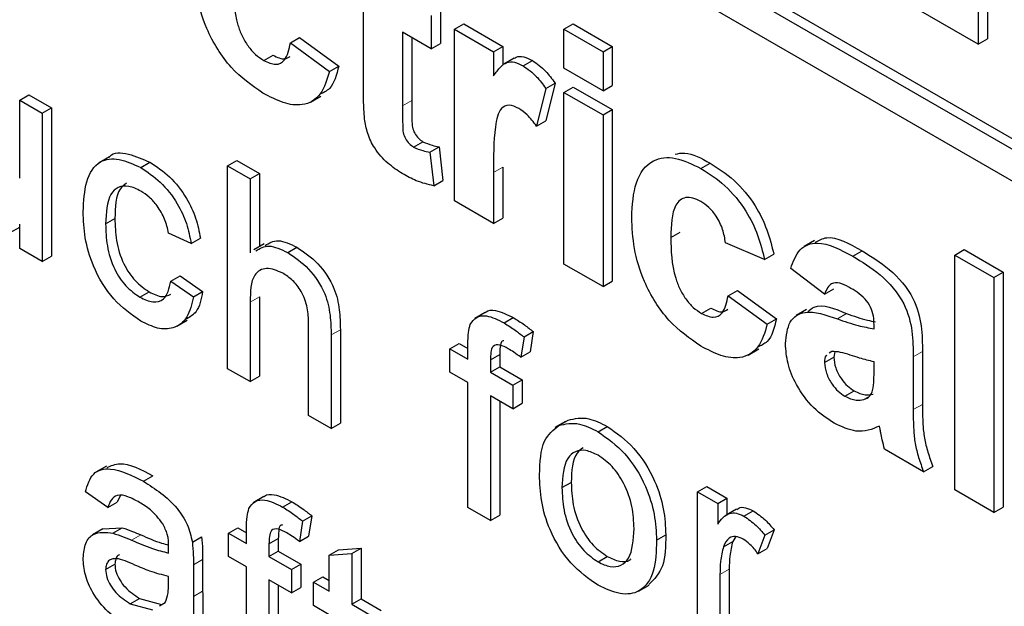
# Paper-space layout 'Blatt4' of a CAD drawing. Header units: millimetres. Extents: x 5 to 418, y 2 to 292.
# Tile 15 of 72: x 79.9 to 82.92, y 173.4 to 175.19. Entities that reach past the tile are written whole.
import ezdxf

# ---------------------------------------------------------------- set-up
doc = ezdxf.new("R2010")
doc.units = ezdxf.units.MM

psp = doc.layouts.new('Blatt4')

# ---------------------------------------------------------------- linework, layer by layer
at = {"color": 7, "linetype": 'Continuous', "lineweight": 25}
for p, q in [((75.6907, 179.0125), (86.3822, 172.8404)), ((75.6624, 178.9962), (86.3822, 172.8078)), ((86.3822, 172.7098), (75.6624, 178.8982)), ((82.8667, 176.2741), (82.8667, 175.1309)), ((82.8384, 176.2578), (82.8384, 175.1146)), ((80.9559, 174.9881), (80.9559, 175.2207)), ((81.1917, 175.2186), (81.1917, 175.1173)), ((82.8384, 175.1146), (82.6481, 175.2245)), ((81.1634, 175.2023), (81.1634, 175.1009)), ((81.2352, 175.1608), (81.2635, 175.1772)), ((81.2352, 174.6357), (81.2352, 175.1608)), ((81.2352, 175.1608), (81.3548, 175.0917)), ((81.2635, 175.1772), (81.3831, 175.1081)), ((81.5702, 175.1609), (81.5985, 175.1772)), ((81.5702, 175.0411), (81.5702, 175.1609)), ((81.5702, 175.1609), (81.6899, 175.0918)), ((81.5985, 175.1772), (81.7182, 175.1081)), ((80.7326, 175.1193), (80.7609, 175.1356)), ((80.7609, 175.1356), (80.8805, 175.0481)), ((81.1634, 175.1009), (81.0756, 175.1516)), ((81.0756, 175.1516), (81.0756, 174.9259)), ((81.1039, 175.1353), (81.1039, 174.9422)), ((82.8384, 175.1146), (82.8667, 175.1309)), ((80.7326, 175.1193), (80.8522, 175.0318)), ((81.1634, 175.1009), (81.1917, 175.1173)), ((81.3548, 175.0917), (81.3831, 175.1081)), ((81.3831, 175.1081), (81.3831, 175.0502)), ((81.6899, 175.0918), (81.7182, 175.1081)), ((81.7182, 175.1081), (81.7182, 174.9883)), ((80.6511, 175.065), (80.6793, 175.0814)), ((81.3548, 175.0917), (81.3548, 175.0185)), ((81.418, 175.0722), (81.3862, 175.0539)), ((81.4452, 175.0488), (81.4735, 175.0651)), ((81.6899, 175.0918), (81.6899, 174.972)), ((80.8522, 175.0318), (80.8805, 175.0481)), ((81.6899, 174.972), (81.5702, 175.0411)), ((81.5144, 174.9798), (81.4865, 174.8645)), ((81.5144, 174.9798), (81.5427, 174.9961)), ((81.5427, 174.9961), (81.5147, 174.8808)), ((81.5702, 174.9674), (81.5985, 174.9837)), ((81.5985, 174.9837), (81.7182, 174.9146)), ((81.6899, 174.972), (81.7182, 174.9883)), ((79.9037, 174.9433), (79.932, 174.9597)), ((79.9037, 174.9433), (79.9726, 174.9036)), ((79.9037, 174.7051), (79.9037, 174.9433)), ((79.932, 174.9597), (80.0009, 174.9199)), ((80.7942, 174.9378), (80.826, 174.9562)), ((81.5702, 174.4423), (81.5702, 174.9674)), ((81.5702, 174.9674), (81.6899, 174.8983)), ((79.9726, 174.9036), (80.0009, 174.9199)), ((80.0009, 174.9199), (80.0009, 174.4664)), ((81.6899, 174.8983), (81.7182, 174.9146)), ((81.7182, 174.9146), (81.7182, 174.3895)), ((79.9726, 174.9036), (79.9726, 174.4501)), ((81.6899, 174.8983), (81.6899, 174.3732)), ((81.4865, 174.8645), (81.5147, 174.8808)), ((81.1098, 174.8002), (81.1381, 174.8166)), ((81.1594, 174.7848), (81.1877, 174.8012)), ((81.1877, 174.8012), (81.1996, 174.698)), ((80.1784, 174.7703), (80.1466, 174.7519)), ((81.1594, 174.7848), (81.1713, 174.6816)), ((80.2742, 174.7374), (80.3025, 174.7537)), ((80.5403, 174.7429), (80.5686, 174.7592)), ((80.5403, 174.1223), (80.5403, 174.7429)), ((80.5403, 174.7429), (80.6092, 174.7031)), ((80.5686, 174.7592), (80.6375, 174.7195)), ((81.3831, 174.7387), (81.3831, 174.583)), ((81.9897, 174.7345), (82.018, 174.7508)), ((80.6092, 174.7031), (80.6375, 174.7195)), ((80.6092, 174.7031), (80.6092, 174.4765)), ((80.6375, 174.7195), (80.6375, 174.4952)), ((81.3548, 174.7224), (81.3548, 174.5666)), ((81.1713, 174.6816), (81.1996, 174.698)), ((81.3548, 174.5666), (81.2352, 174.6357)), ((80.1669, 174.565), (80.1952, 174.5813)), ((81.3548, 174.5666), (81.3831, 174.583)), ((79.875, 174.539), (79.9037, 174.5556)), ((79.9037, 174.4898), (79.9037, 174.5639)), ((80.4287, 174.505), (80.3598, 174.5368)), ((80.4287, 174.505), (80.457, 174.5213)), ((81.8973, 174.5238), (81.9256, 174.5401)), ((79.9726, 174.4501), (79.9037, 174.4898)), ((80.6525, 174.5038), (80.6207, 174.4855)), ((80.7244, 174.4775), (80.7527, 174.4938)), ((82.1845, 174.4562), (82.0648, 174.5068)), ((82.3371, 174.5141), (82.3053, 174.4957)), ((79.9726, 174.4501), (80.0009, 174.4664)), ((82.1845, 174.4562), (82.2128, 174.4725)), ((82.4545, 174.4661), (82.4828, 174.4825)), ((82.7669, 174.47), (82.7952, 174.4864)), ((82.7669, 173.7515), (82.7669, 174.47)), ((82.7669, 174.47), (82.8865, 174.401)), ((82.7952, 174.4864), (82.9148, 174.4173)), ((81.6899, 174.3732), (81.5702, 174.4423)), ((80.3667, 174.3896), (80.395, 174.406)), ((80.395, 174.406), (80.4639, 174.3582)), ((82.368, 174.3503), (82.2643, 174.4285)), ((82.8865, 174.401), (82.9148, 174.4173)), ((82.8865, 174.401), (82.8865, 173.6824)), ((82.9148, 174.4173), (82.9148, 173.6987)), ((80.3667, 174.3896), (80.4356, 174.3419)), ((81.6899, 174.3732), (81.7182, 174.3895)), ((80.272, 174.3409), (80.3002, 174.3572)), ((80.4356, 174.3419), (80.4639, 174.3582)), ((80.6375, 174.3422), (80.6375, 174.0989)), ((82.0728, 174.3456), (82.1011, 174.3619)), ((82.0728, 174.3456), (82.1925, 174.2581)), ((82.1011, 174.3619), (82.2208, 174.2744)), ((82.368, 174.3503), (82.3963, 174.3666)), ((80.6092, 174.3258), (80.6092, 174.0826)), ((81.3287, 174.2942), (81.2968, 174.2758)), ((81.3867, 174.2622), (81.415, 174.2786)), ((81.9913, 174.2913), (82.0196, 174.3077)), ((82.3132, 174.3031), (82.2814, 174.2848)), ((80.3848, 174.2519), (80.4166, 174.2703)), ((80.7883, 173.9791), (80.7883, 174.261)), ((82.1925, 174.2581), (82.2208, 174.2744)), ((82.5196, 174.2443), (82.5196, 174.2574)), ((80.8572, 174.2253), (80.8572, 173.9394)), ((80.8855, 174.2416), (80.8855, 173.9557)), ((81.4478, 174.2192), (81.438, 174.1571)), ((81.4478, 174.2192), (81.4761, 174.2355)), ((81.4761, 174.2355), (81.4663, 174.1734)), ((81.221, 174.1829), (81.2492, 174.1992)), ((81.2492, 174.1992), (81.2761, 174.1837)), ((81.2761, 174.1511), (81.2761, 174.1972)), ((81.221, 174.1113), (81.221, 174.1829)), ((81.221, 174.1829), (81.2761, 174.1511)), ((81.345, 174.1497), (81.3733, 174.166)), ((81.3733, 174.166), (81.3733, 174.1276)), ((81.438, 174.1571), (81.4663, 174.1734)), ((82.1344, 174.1641), (82.1663, 174.1825)), ((82.368, 174.1415), (82.3963, 174.1579)), ((82.3899, 174.1749), (82.3824, 174.1695)), ((82.3998, 174.174), (82.3963, 174.1579)), ((82.6392, 174.1583), (82.6392, 173.9969)), ((82.6675, 174.1746), (82.6675, 174.0132)), ((81.345, 174.1497), (81.345, 174.1113)), ((81.345, 174.1113), (81.3733, 174.1276)), ((81.3733, 174.1276), (81.4422, 174.0879)), ((82.5196, 174.1169), (82.5196, 174.143)), ((80.6092, 174.0826), (80.5403, 174.1223)), ((80.6092, 174.0826), (80.6375, 174.0989)), ((81.2761, 174.0795), (81.221, 174.1113)), ((81.345, 174.1113), (81.4139, 174.0715)), ((81.2761, 173.6976), (81.2761, 174.0795)), ((81.4139, 174.0715), (81.4422, 174.0879)), ((81.4139, 174.0715), (81.4139, 173.9999)), ((81.4422, 174.0879), (81.4422, 174.0163)), ((81.4139, 173.9999), (81.345, 174.0397)), ((81.345, 174.0397), (81.345, 173.6578)), ((82.4304, 174.0378), (82.4587, 174.0542)), ((81.3733, 174.0234), (81.3733, 173.6741)), ((81.4139, 173.9999), (81.4422, 174.0163)), ((82.4884, 174.0277), (82.502, 174.0355)), ((80.8572, 173.9394), (80.7883, 173.9791)), ((80.8572, 173.9394), (80.8855, 173.9557)), ((81.5745, 173.9605), (81.5426, 173.9421)), ((81.5543, 173.9485), (81.5826, 173.9649)), ((81.6746, 173.929), (81.7029, 173.9453)), ((82.6711, 173.8068), (82.5515, 173.8758)), ((80.169, 173.8244), (80.1372, 173.806)), ((82.6711, 173.8068), (82.6994, 173.8231)), ((80.2828, 173.7777), (80.3111, 173.794)), ((81.5641, 173.7583), (81.5924, 173.7746)), ((80.1738, 173.6974), (80.1049, 173.7452)), ((81.9789, 173.7453), (82.0072, 173.7617)), ((81.9789, 173.2919), (81.9789, 173.7453)), ((81.9789, 173.7453), (82.0409, 173.7095)), ((82.0072, 173.7617), (82.0692, 173.7259)), ((82.8865, 173.6824), (82.7669, 173.7515)), ((80.1738, 173.6974), (80.2021, 173.7138)), ((80.211, 173.7335), (80.2021, 173.7138)), ((80.6507, 173.7308), (80.6189, 173.7124)), ((80.7088, 173.6989), (80.7371, 173.7152)), ((82.0409, 173.7095), (82.0692, 173.7259)), ((82.0409, 173.7095), (82.0409, 173.6463)), ((82.0692, 173.7259), (82.0692, 173.676)), ((81.345, 173.6578), (81.2761, 173.6976)), ((82.0983, 173.6927), (82.0665, 173.6744)), ((82.1211, 173.6712), (82.1494, 173.6875)), ((82.8865, 173.6824), (82.9148, 173.6987)), ((80.7698, 173.6558), (80.76, 173.5937)), ((80.7698, 173.6558), (80.7981, 173.6721)), ((80.7981, 173.6721), (80.7883, 173.61)), ((81.345, 173.6578), (81.3733, 173.6741)), ((80.1585, 173.632), (80.1267, 173.6136)), ((80.1585, 173.6319), (80.2176, 173.6355)), ((80.1893, 173.6191), (80.2176, 173.6355)), ((80.543, 173.6195), (80.5713, 173.6359)), ((80.543, 173.5479), (80.543, 173.6195)), ((80.543, 173.6195), (80.5981, 173.5877)), ((80.5713, 173.6359), (80.5981, 173.6204)), ((80.5981, 173.5877), (80.5981, 173.6338)), ((82.1856, 173.6127), (82.2139, 173.6291)), ((82.2139, 173.6291), (82.1923, 173.5725)), ((80.4323, 173.592), (80.4605, 173.6083)), ((80.667, 173.5864), (80.6953, 173.6027)), ((80.667, 173.5864), (80.667, 173.548)), ((80.6953, 173.6027), (80.6953, 173.5643)), ((80.76, 173.5937), (80.7883, 173.61)), ((81.8535, 173.5973), (81.8818, 173.6137)), ((82.0585, 173.5777), (82.0867, 173.594)), ((82.0965, 173.6085), (82.0867, 173.594)), ((82.1856, 173.6127), (82.1641, 173.5562)), ((80.667, 173.548), (80.6953, 173.5643)), ((80.6953, 173.5643), (80.7642, 173.5245)), ((80.8517, 173.5517), (80.88, 173.568)), ((80.8517, 173.5517), (80.9206, 173.5572)), ((80.88, 173.568), (80.9489, 173.5735)), ((80.9206, 173.5572), (80.9489, 173.5735)), ((80.9206, 173.5572), (80.9206, 173.4015)), ((80.9489, 173.5735), (80.9489, 173.4179)), ((82.1641, 173.5562), (82.1923, 173.5725)), ((80.4639, 173.5384), (80.4639, 173.4413)), ((80.5981, 173.5161), (80.543, 173.5479)), ((80.667, 173.548), (80.7359, 173.5082)), ((80.7359, 173.5082), (80.7642, 173.5245)), ((80.7642, 173.5245), (80.7642, 173.4529)), ((80.8517, 173.4413), (80.8517, 173.5517)), ((81.6746, 173.5312), (81.7029, 173.5475)), ((80.1669, 173.5079), (80.1952, 173.5242)), ((80.4356, 173.5221), (80.4356, 173.425)), ((80.5981, 173.1342), (80.5981, 173.5161)), ((80.7359, 173.5082), (80.7359, 173.4366)), ((82.0761, 173.5093), (82.0761, 173.2684)), ((80.3595, 173.4637), (80.3598, 173.4866)), ((80.7359, 173.4366), (80.667, 173.4763)), ((80.667, 173.4763), (80.667, 173.0945)), ((80.8035, 173.4692), (80.8318, 173.4855)), ((80.8035, 173.3976), (80.8035, 173.4692)), ((80.8035, 173.4692), (80.8517, 173.4413)), ((80.8318, 173.4855), (80.8517, 173.474)), ((82.0478, 173.493), (82.0478, 173.2521)), ((80.6953, 173.46), (80.6953, 173.1108)), ((80.7359, 173.4366), (80.7642, 173.4529)), ((81.7988, 173.4421), (81.8306, 173.4605)), ((80.2422, 173.4033), (80.2705, 173.4197)), ((80.2705, 173.4197), (80.3383, 173.4011)), ((80.3315, 173.3968), (80.3493, 173.4067)), ((80.9206, 173.4015), (80.9489, 173.4179)), ((80.9489, 173.4179), (81.0109, 173.3821)), ((80.2422, 173.4033), (80.31, 173.3847)), ((80.8517, 173.3697), (80.8035, 173.3976)), ((80.9206, 173.4015), (80.9826, 173.3657))]:
    psp.add_line(p, q, dxfattribs=at)
at = {"color": 7, "linetype": 'Continuous', "lineweight": 18}
for p, q in [((81.0756, 174.9259), (81.1039, 174.9422)), ((81.3548, 174.7224), (81.3831, 174.7387)), ((80.6092, 174.3258), (80.6375, 174.3422)), ((82.4074, 174.2745), (82.4357, 174.2909)), ((80.8572, 174.2253), (80.8855, 174.2416)), ((82.6392, 174.1583), (82.6675, 174.1746)), ((82.6392, 173.9969), (82.6675, 174.0132)), ((80.2459, 173.5979), (80.2742, 173.6142)), ((80.4356, 173.5221), (80.4639, 173.5384)), ((82.0478, 173.493), (82.0761, 173.5093)), ((80.4356, 173.425), (80.4639, 173.4413))]:
    psp.add_line(p, q, dxfattribs=at)
psp.add_arc((69.7119, 156.6094), 19.1339, 50.30384, 69.70154, dxfattribs=at)
at = {"color": 7, "linetype": 'Continuous', "lineweight": 25}
for points, knots in [([(80.6486, 174.9652), (80.6149, 174.9884), (80.5478, 175.0348), (80.4749, 175.1532), (80.4415, 175.2651), (80.4388, 175.3273), (80.4374, 175.3584)], [0, 0, 0, 0, 0.279707, 0.558485, 0.778934, 1, 1, 1, 1]), ([(80.5571, 175.2975), (80.5578, 175.257), (80.5588, 175.2064), (80.5836, 175.14), (80.6021, 175.1086), (80.6255, 175.0819), (80.6425, 175.0707), (80.6511, 175.065)], [0, 0, 0, 0, 0.499313, 0.62455, 0.749763, 0.874784, 1, 1, 1, 1]), ([(80.6511, 175.065), (80.6636, 175.0593), (80.6886, 175.0479), (80.7221, 175.0668), (80.7286, 175.0994), (80.7326, 175.1193)], [0, 0, 0, 0, 0.28016, 0.558978, 1, 1, 1, 1]), ([(80.6793, 175.0814), (80.6923, 175.0749), (80.7129, 175.0646), (80.7264, 175.074), (80.7314, 175.0776)], [0, 0, 0, 0, 0.628112, 1, 1, 1, 1]), ([(81.4185, 175.0715), (81.4201, 175.0727), (81.4275, 175.0784), (81.4469, 175.0777), (81.4646, 175.0693), (81.4735, 175.0651)], [0, 0, 0, 0, 0.1194144, 0.5595521, 1, 1, 1, 1]), ([(81.4735, 175.0651), (81.4876, 175.0551), (81.5127, 175.0372), (81.5335, 175.0087), (81.5427, 174.9961)], [0, 0, 0, 0, 0.559042, 1, 1, 1, 1]), ([(80.8522, 175.0318), (80.8447, 175.0066), (80.8296, 174.9564), (80.7757, 174.924), (80.7111, 174.9325), (80.6694, 174.9543), (80.6486, 174.9652)], [0, 0, 0, 0, 0.280244, 0.559157, 0.779326, 1, 1, 1, 1]), ([(80.8805, 175.0481), (80.8739, 175.0213), (80.8638, 174.9804), (80.8333, 174.9666), (80.8227, 174.9618)], [0, 0, 0, 0, 0.655166, 1, 1, 1, 1]), ([(81.3548, 175.0185), (81.3619, 175.0282), (81.3734, 175.0441), (81.3939, 175.0606), (81.4183, 175.0617), (81.4362, 175.0531), (81.4452, 175.0488)], [0, 0, 0, 0, 0.340514, 0.560535, 0.78019, 1, 1, 1, 1]), ([(81.4452, 175.0488), (81.4593, 175.0388), (81.4845, 175.0209), (81.5052, 174.9924), (81.5144, 174.9798)], [0, 0, 0, 0, 0.559042, 1, 1, 1, 1]), ([(80.9598, 174.8864), (80.9584, 174.9057), (80.9558, 174.9403), (80.9559, 174.9735), (80.9559, 174.9881)], [0, 0, 0, 0, 0.559821, 1, 1, 1, 1]), ([(81.1039, 174.9422), (81.1041, 174.9208), (81.1044, 174.894), (81.1052, 174.861), (81.1122, 174.8424), (81.1241, 174.8261), (81.1334, 174.8197), (81.1381, 174.8166)], [0, 0, 0, 0, 0.501041, 0.626248, 0.751082, 0.875377, 1, 1, 1, 1]), ([(81.0756, 174.9259), (81.0758, 174.9045), (81.0761, 174.8777), (81.0769, 174.8447), (81.0839, 174.8261), (81.0958, 174.8097), (81.1051, 174.8034), (81.1098, 174.8002)], [0, 0, 0, 0, 0.501041, 0.626248, 0.751082, 0.875377, 1, 1, 1, 1]), ([(81.4321, 174.9182), (81.4217, 174.9229), (81.4009, 174.9325), (81.3693, 174.9162), (81.3542, 174.8407), (81.3546, 174.7698), (81.3548, 174.7224)], [0, 0, 0, 0, 0.1246722, 0.248774, 0.498061, 1, 1, 1, 1]), ([(81.4865, 174.8645), (81.477, 174.8766), (81.4602, 174.8982), (81.4407, 174.9121), (81.4321, 174.9182)], [0, 0, 0, 0, 0.560294, 1, 1, 1, 1]), ([(81.0751, 174.7189), (81.0602, 174.7288), (81.0303, 174.7485), (80.991, 174.7916), (80.9668, 174.8422), (80.9622, 174.8716), (80.9598, 174.8864)], [0, 0, 0, 0, 0.280585, 0.56042, 0.779437, 1, 1, 1, 1]), ([(81.1098, 174.8002), (81.1192, 174.7961), (81.1362, 174.7888), (81.1523, 174.7861), (81.1594, 174.7848)], [0, 0, 0, 0, 0.559508, 1, 1, 1, 1]), ([(81.1381, 174.8166), (81.1475, 174.8125), (81.1645, 174.8051), (81.1806, 174.8024), (81.1877, 174.8012)], [0, 0, 0, 0, 0.559508, 1, 1, 1, 1]), ([(80.098, 174.6027), (80.0997, 174.6346), (80.1032, 174.6983), (80.142, 174.7607), (80.2071, 174.7685), (80.2518, 174.7478), (80.2742, 174.7374)], [0, 0, 0, 0, 0.280838, 0.55968, 0.779579, 1, 1, 1, 1]), ([(80.1788, 174.7698), (80.1791, 174.7702), (80.1902, 174.7867), (80.2374, 174.782), (80.2808, 174.7631), (80.3025, 174.7537)], [0, 0, 0, 0, 0.011465, 0.505148, 1, 1, 1, 1]), ([(81.7776, 174.5847), (81.7797, 174.6223), (81.7838, 174.6975), (81.8345, 174.7641), (81.9104, 174.7735), (81.9632, 174.7475), (81.9897, 174.7345)], [0, 0, 0, 0, 0.2807075, 0.5596432, 0.7795037, 1, 1, 1, 1]), ([(81.9106, 174.7785), (81.9202, 174.7805), (81.9518, 174.7871), (81.9909, 174.7657), (82.018, 174.7508)], [0, 0, 0, 0, 0.305493, 1, 1, 1, 1]), ([(80.2742, 174.7374), (80.2946, 174.724), (80.3353, 174.6973), (80.3856, 174.6334), (80.4168, 174.5656), (80.4247, 174.5252), (80.4287, 174.505)], [0, 0, 0, 0, 0.280267, 0.559439, 0.779535, 1, 1, 1, 1]), ([(80.3025, 174.7537), (80.3229, 174.7403), (80.3636, 174.7136), (80.4138, 174.6497), (80.4451, 174.582), (80.453, 174.5415), (80.457, 174.5213)], [0, 0, 0, 0, 0.280267, 0.559439, 0.779535, 1, 1, 1, 1]), ([(81.9897, 174.7345), (82.0144, 174.7187), (82.0637, 174.6873), (82.1265, 174.6123), (82.1658, 174.5306), (82.1783, 174.481), (82.1845, 174.4562)], [0, 0, 0, 0, 0.280457, 0.559337, 0.779383, 1, 1, 1, 1]), ([(82.018, 174.7508), (82.0427, 174.735), (82.092, 174.7036), (82.1548, 174.6287), (82.1941, 174.5469), (82.2065, 174.4973), (82.2128, 174.4725)], [0, 0, 0, 0, 0.280457, 0.559337, 0.779383, 1, 1, 1, 1]), ([(81.1713, 174.6816), (81.1537, 174.6858), (81.1223, 174.6931), (81.0895, 174.711), (81.0751, 174.7189)], [0, 0, 0, 0, 0.559729, 1, 1, 1, 1]), ([(80.2747, 174.6655), (80.2621, 174.6716), (80.237, 174.6837), (80.204, 174.6795), (80.1705, 174.6475), (80.1684, 174.599), (80.1669, 174.565)], [0, 0, 0, 0, 0.187089, 0.37388, 0.56073, 1, 1, 1, 1]), ([(80.2306, 174.6897), (80.2235, 174.6844), (80.1971, 174.6642), (80.196, 174.6164), (80.1952, 174.5813)], [0, 0, 0, 0, 0.265832, 1, 1, 1, 1]), ([(80.3598, 174.5368), (80.3564, 174.5511), (80.3495, 174.5796), (80.3272, 174.6189), (80.3009, 174.6484), (80.2834, 174.6598), (80.2747, 174.6655)], [0, 0, 0, 0, 0.280213, 0.559476, 0.779649, 1, 1, 1, 1]), ([(81.9887, 174.6337), (81.9807, 174.6377), (81.9649, 174.6457), (81.9428, 174.647), (81.9248, 174.6391), (81.8992, 174.6071), (81.8982, 174.5608), (81.8973, 174.5238)], [0, 0, 0, 0, 0.125319, 0.250544, 0.375796, 0.501063, 1, 1, 1, 1]), ([(82.0648, 174.5068), (82.0626, 174.5204), (82.0581, 174.5475), (82.0394, 174.587), (82.0142, 174.6171), (81.9972, 174.6282), (81.9887, 174.6337)], [0, 0, 0, 0, 0.280561, 0.559648, 0.7796, 1, 1, 1, 1]), ([(80.2743, 174.2679), (80.2458, 174.2878), (80.1888, 174.3276), (80.1277, 174.429), (80.1011, 174.5237), (80.099, 174.5763), (80.098, 174.6027)], [0, 0, 0, 0, 0.279595, 0.558341, 0.778834, 1, 1, 1, 1]), ([(80.1952, 174.5813), (80.1959, 174.5594), (80.1972, 174.5157), (80.2167, 174.4468), (80.2561, 174.388), (80.2855, 174.3675), (80.3002, 174.3572)], [0, 0, 0, 0, 0.281276, 0.560536, 0.78011, 1, 1, 1, 1]), ([(81.9888, 174.1914), (81.9552, 174.2147), (81.888, 174.2611), (81.8151, 174.3795), (81.7818, 174.4914), (81.779, 174.5536), (81.7776, 174.5847)], [0, 0, 0, 0, 0.279707, 0.558485, 0.778934, 1, 1, 1, 1]), ([(80.1669, 174.565), (80.1676, 174.5431), (80.1689, 174.4994), (80.1885, 174.4305), (80.2278, 174.3716), (80.2572, 174.3511), (80.272, 174.3409)], [0, 0, 0, 0, 0.281276, 0.560536, 0.78011, 1, 1, 1, 1]), ([(81.8973, 174.5238), (81.8981, 174.4833), (81.899, 174.4327), (81.9239, 174.3663), (81.9424, 174.3349), (81.9658, 174.3082), (81.9828, 174.297), (81.9913, 174.2913)], [0, 0, 0, 0, 0.499313, 0.62455, 0.749763, 0.874784, 1, 1, 1, 1]), ([(82.3397, 174.5089), (82.3509, 174.5151), (82.3889, 174.5359), (82.4439, 174.5046), (82.4828, 174.4825)], [0, 0, 0, 0, 0.294246, 1, 1, 1, 1]), ([(80.6266, 174.4827), (80.6392, 174.49), (80.6661, 174.5055), (80.7042, 174.4872), (80.7244, 174.4775)], [0, 0, 0, 0, 0.470183, 1, 1, 1, 1]), ([(80.6549, 174.499), (80.6675, 174.5063), (80.6944, 174.5219), (80.7325, 174.5035), (80.7527, 174.4938)], [0, 0, 0, 0, 0.470183, 1, 1, 1, 1]), ([(80.7527, 174.4938), (80.7745, 174.4791), (80.8178, 174.4498), (80.8689, 174.3736), (80.8843, 174.3012), (80.8851, 174.2615), (80.8855, 174.2416)], [0, 0, 0, 0, 0.280318, 0.55834, 0.778554, 1, 1, 1, 1]), ([(82.2643, 174.4285), (82.272, 174.4498), (82.2875, 174.4923), (82.3555, 174.5184), (82.4169, 174.486), (82.4545, 174.4661)], [0, 0, 0, 0, 0.280773, 0.559844, 1, 1, 1, 1]), ([(80.7244, 174.4775), (80.7462, 174.4628), (80.7895, 174.4335), (80.8406, 174.3573), (80.856, 174.2848), (80.8568, 174.2452), (80.8572, 174.2253)], [0, 0, 0, 0, 0.280318, 0.55834, 0.778554, 1, 1, 1, 1]), ([(82.4545, 174.4661), (82.4824, 174.4494), (82.5378, 174.4162), (82.6146, 174.3309), (82.6392, 174.2339), (82.6392, 174.1836), (82.6392, 174.1583)], [0, 0, 0, 0, 0.281738, 0.560028, 0.778339, 1, 1, 1, 1]), ([(82.4828, 174.4825), (82.5106, 174.4658), (82.566, 174.4325), (82.6429, 174.3473), (82.6674, 174.2503), (82.6675, 174.1999), (82.6675, 174.1746)], [0, 0, 0, 0, 0.281738, 0.560028, 0.778339, 1, 1, 1, 1]), ([(80.7089, 174.4149), (80.6918, 174.4219), (80.6577, 174.4359), (80.6111, 174.4089), (80.6099, 174.3574), (80.6092, 174.3258)], [0, 0, 0, 0, 0.280205, 0.55932, 1, 1, 1, 1]), ([(80.7883, 174.261), (80.7878, 174.2764), (80.7869, 174.3072), (80.7701, 174.3566), (80.7399, 174.3946), (80.7192, 174.4081), (80.7089, 174.4149)], [0, 0, 0, 0, 0.281222, 0.559777, 0.779378, 1, 1, 1, 1]), ([(80.272, 174.3409), (80.2854, 174.3346), (80.3124, 174.322), (80.3534, 174.3332), (80.3617, 174.3682), (80.3667, 174.3896)], [0, 0, 0, 0, 0.280899, 0.560906, 1, 1, 1, 1]), ([(82.4425, 174.3717), (82.433, 174.3767), (82.4141, 174.3866), (82.3827, 174.3851), (82.3736, 174.3635), (82.368, 174.3503)], [0, 0, 0, 0, 0.2812448, 0.5605628, 1, 1, 1, 1]), ([(82.5196, 174.2574), (82.5193, 174.2658), (82.5187, 174.2825), (82.5106, 174.311), (82.484, 174.3475), (82.4597, 174.3617), (82.4425, 174.3717)], [0, 0, 0, 0, 0.187536, 0.374316, 0.560024, 1, 1, 1, 1]), ([(76.5006, 174.3407), (76.6908, 174.2714), (77.244, 174.0699), (78.1737, 173.6527), (79.2868, 173.0564), (80.4018, 172.355), (81.2952, 171.7149), (81.8133, 171.304), (81.9651, 171.1836)], [0, 0, 0, 0, 0.106109, 0.308603, 0.511101, 0.713584, 0.916095, 1, 1, 1, 1]), ([(80.4356, 174.3419), (80.4305, 174.3196), (80.4204, 174.2752), (80.3784, 174.2436), (80.3269, 174.242), (80.2919, 174.2593), (80.2743, 174.2679)], [0, 0, 0, 0, 0.280202, 0.55951, 0.779586, 1, 1, 1, 1]), ([(80.3002, 174.3572), (80.314, 174.3504), (80.3392, 174.3379), (80.3579, 174.3465), (80.3663, 174.3503)], [0, 0, 0, 0, 0.548596, 1, 1, 1, 1]), ([(80.4639, 174.3582), (80.4594, 174.335), (80.4518, 174.296), (80.4251, 174.2804), (80.4142, 174.274)], [0, 0, 0, 0, 0.593899, 1, 1, 1, 1]), ([(81.9913, 174.2913), (82.0038, 174.2856), (82.0288, 174.2742), (82.0623, 174.2931), (82.0688, 174.3257), (82.0728, 174.3456)], [0, 0, 0, 0, 0.28016, 0.558978, 1, 1, 1, 1]), ([(82.3166, 174.2975), (82.323, 174.3025), (82.3521, 174.3255), (82.399, 174.3061), (82.4357, 174.2909)], [0, 0, 0, 0, 0.2179599, 1, 1, 1, 1]), ([(81.2834, 174.2579), (81.2893, 174.2662), (81.301, 174.2829), (81.3381, 174.2871), (81.3683, 174.2717), (81.3867, 174.2622)], [0, 0, 0, 0, 0.279458, 0.559661, 1, 1, 1, 1]), ([(81.3293, 174.2933), (81.33, 174.2941), (81.3372, 174.3023), (81.3673, 174.3021), (81.3969, 174.2875), (81.415, 174.2786)], [0, 0, 0, 0, 0.041167, 0.414036, 1, 1, 1, 1]), ([(81.415, 174.2786), (81.4265, 174.2714), (81.447, 174.2586), (81.4672, 174.2425), (81.4761, 174.2355)], [0, 0, 0, 0, 0.559945, 1, 1, 1, 1]), ([(82.0196, 174.3077), (82.0325, 174.3012), (82.0531, 174.2909), (82.0666, 174.3003), (82.0716, 174.3039)], [0, 0, 0, 0, 0.628112, 1, 1, 1, 1]), ([(82.2483, 174.199), (82.2509, 174.2233), (82.2561, 174.272), (82.316, 174.3065), (82.3726, 174.2867), (82.4074, 174.2745)], [0, 0, 0, 0, 0.279667, 0.558309, 1, 1, 1, 1]), ([(82.4357, 174.2909), (82.457, 174.2832), (82.487, 174.2725), (82.5158, 174.2671), (82.5241, 174.2655)], [0, 0, 0, 0, 0.713348, 1, 1, 1, 1]), ([(81.2761, 174.1972), (81.2761, 174.2095), (81.2762, 174.2315), (81.2812, 174.2498), (81.2834, 174.2579)], [0, 0, 0, 0, 0.56037, 1, 1, 1, 1]), ([(81.3867, 174.2622), (81.3982, 174.2551), (81.4187, 174.2422), (81.4389, 174.2262), (81.4478, 174.2192)], [0, 0, 0, 0, 0.559945, 1, 1, 1, 1]), ([(82.1925, 174.2581), (82.1849, 174.2329), (82.1698, 174.1827), (82.116, 174.1503), (82.0513, 174.1588), (82.0097, 174.1806), (81.9888, 174.1914)], [0, 0, 0, 0, 0.280244, 0.559157, 0.779326, 1, 1, 1, 1]), ([(82.2208, 174.2744), (82.2142, 174.2476), (82.2041, 174.2067), (82.1735, 174.1929), (82.163, 174.1881)], [0, 0, 0, 0, 0.655166, 1, 1, 1, 1]), ([(82.4074, 174.2745), (82.4287, 174.2671), (82.4668, 174.2538), (82.5034, 174.2472), (82.5196, 174.2443)], [0, 0, 0, 0, 0.560213, 1, 1, 1, 1]), ([(81.3994, 174.1833), (81.3909, 174.188), (81.3739, 174.1972), (81.3515, 174.1947), (81.3457, 174.1724), (81.3452, 174.1573), (81.345, 174.1497)], [0, 0, 0, 0, 0.281469, 0.557719, 0.778516, 1, 1, 1, 1]), ([(81.3864, 174.2076), (81.3846, 174.2075), (81.3769, 174.2068), (81.3744, 174.188), (81.3736, 174.1734), (81.3733, 174.166)], [0, 0, 0, 0, 0.131284, 0.564968, 1, 1, 1, 1]), ([(82.3972, 173.9557), (82.3758, 173.9698), (82.3333, 173.9978), (82.2822, 174.0667), (82.2526, 174.1386), (82.2498, 174.1788), (82.2483, 174.199)], [0, 0, 0, 0, 0.280489, 0.55953, 0.779597, 1, 1, 1, 1]), ([(81.438, 174.1571), (81.4308, 174.1624), (81.418, 174.172), (81.4051, 174.1798), (81.3994, 174.1833)], [0, 0, 0, 0, 0.559924, 1, 1, 1, 1]), ([(82.3746, 174.1637), (82.3738, 174.1633), (82.3684, 174.1597), (82.3682, 174.15), (82.368, 174.1415)], [0, 0, 0, 0, 0.130405, 1, 1, 1, 1]), ([(82.5196, 174.143), (82.5048, 174.1467), (82.4805, 174.1527), (82.4462, 174.1641), (82.417, 174.1736), (82.3989, 174.1745), (82.3899, 174.1749)], [0, 0, 0, 0, 0.340193, 0.560377, 0.780508, 1, 1, 1, 1]), ([(82.3963, 174.1579), (82.3974, 174.1469), (82.3998, 174.1249), (82.4171, 174.0925), (82.4376, 174.0681), (82.4517, 174.0588), (82.4587, 174.0542)], [0, 0, 0, 0, 0.279294, 0.55914, 0.779446, 1, 1, 1, 1]), ([(82.368, 174.1415), (82.3692, 174.1305), (82.3715, 174.1085), (82.3888, 174.0762), (82.4094, 174.0518), (82.4234, 174.0425), (82.4304, 174.0378)], [0, 0, 0, 0, 0.279294, 0.55914, 0.779446, 1, 1, 1, 1]), ([(82.5152, 174.0555), (82.5168, 174.0665), (82.5196, 174.086), (82.5196, 174.1075), (82.5196, 174.1169)], [0, 0, 0, 0, 0.559676, 1, 1, 1, 1]), ([(82.4304, 174.0378), (82.4422, 174.0326), (82.4631, 174.0231), (82.4807, 174.0263), (82.4884, 174.0277)], [0, 0, 0, 0, 0.559341, 1, 1, 1, 1]), ([(82.4587, 174.0542), (82.4704, 174.0489), (82.4914, 174.0395), (82.5089, 174.0426), (82.5167, 174.044)], [0, 0, 0, 0, 0.559341, 1, 1, 1, 1]), ([(82.4884, 174.0277), (82.4951, 174.0306), (82.507, 174.0358), (82.5127, 174.0495), (82.5152, 174.0555)], [0, 0, 0, 0, 0.559867, 1, 1, 1, 1]), ([(82.6675, 174.0132), (82.6678, 173.9929), (82.6682, 173.9594), (82.6726, 173.9106), (82.6836, 173.8669), (82.6941, 173.8377), (82.6994, 173.8231)], [0, 0, 0, 0, 0.340129, 0.560069, 0.779965, 1, 1, 1, 1]), ([(82.6392, 173.9969), (82.6395, 173.9766), (82.6399, 173.9431), (82.6443, 173.8943), (82.6553, 173.8506), (82.6659, 173.8214), (82.6711, 173.8068)], [0, 0, 0, 0, 0.340129, 0.560069, 0.779965, 1, 1, 1, 1]), ([(81.4952, 173.7978), (81.4968, 173.8359), (81.4995, 173.9037), (81.5376, 173.9349), (81.5543, 173.9485)], [0, 0, 0, 0, 0.560963, 1, 1, 1, 1]), ([(81.5543, 173.9485), (81.5747, 173.9531), (81.6112, 173.9613), (81.6552, 173.9389), (81.6746, 173.929)], [0, 0, 0, 0, 0.559033, 1, 1, 1, 1]), ([(81.5826, 173.9649), (81.603, 173.9694), (81.6394, 173.9776), (81.6835, 173.9552), (81.7029, 173.9453)], [0, 0, 0, 0, 0.559033, 1, 1, 1, 1]), ([(82.5359, 173.9463), (82.5133, 173.9371), (82.4728, 173.9206), (82.4203, 173.945), (82.3972, 173.9557)], [0, 0, 0, 0, 0.559709, 1, 1, 1, 1]), ([(82.5401, 173.9264), (82.5394, 173.9301), (82.5382, 173.9367), (82.5366, 173.9434), (82.5359, 173.9463)], [0, 0, 0, 0, 0.5600466, 1, 1, 1, 1]), ([(81.6746, 173.929), (81.7028, 173.9091), (81.7592, 173.8694), (81.8206, 173.7703), (81.85, 173.6759), (81.8523, 173.6235), (81.8535, 173.5973)], [0, 0, 0, 0, 0.279556, 0.5586, 0.778991, 1, 1, 1, 1]), ([(81.7029, 173.9453), (81.7311, 173.9254), (81.7875, 173.8857), (81.8489, 173.7866), (81.8783, 173.6922), (81.8806, 173.6399), (81.8818, 173.6137)], [0, 0, 0, 0, 0.279556, 0.5586, 0.778991, 1, 1, 1, 1]), ([(82.5515, 173.8758), (82.5492, 173.8853), (82.5451, 173.9023), (82.5417, 173.919), (82.5401, 173.9264)], [0, 0, 0, 0, 0.559958, 1, 1, 1, 1]), ([(81.6746, 173.8574), (81.662, 173.8634), (81.6367, 173.8754), (81.6038, 173.8708), (81.569, 173.8406), (81.5661, 173.7922), (81.5641, 173.7583)], [0, 0, 0, 0, 0.187137, 0.374025, 0.561097, 1, 1, 1, 1]), ([(81.6289, 173.8804), (81.6221, 173.8755), (81.5955, 173.8565), (81.5937, 173.8096), (81.5924, 173.7746)], [0, 0, 0, 0, 0.254643, 1, 1, 1, 1]), ([(81.7846, 173.6334), (81.7838, 173.6555), (81.7821, 173.6995), (81.7578, 173.7685), (81.7187, 173.8264), (81.6893, 173.847), (81.6746, 173.8574)], [0, 0, 0, 0, 0.281064, 0.560316, 0.780174, 1, 1, 1, 1]), ([(80.1711, 173.82), (80.1836, 173.8255), (80.2223, 173.8424), (80.2753, 173.8136), (80.3111, 173.794)], [0, 0, 0, 0, 0.323837, 1, 1, 1, 1]), ([(80.1049, 173.7452), (80.1112, 173.7662), (80.1238, 173.8082), (80.1918, 173.8239), (80.2482, 173.7952), (80.2828, 173.7777)], [0, 0, 0, 0, 0.28043, 0.559303, 1, 1, 1, 1]), ([(81.6746, 173.4596), (81.6458, 173.4797), (81.5882, 173.52), (81.5256, 173.622), (81.4985, 173.7179), (81.4963, 173.7711), (81.4952, 173.7978)], [0, 0, 0, 0, 0.279616, 0.558371, 0.778858, 1, 1, 1, 1]), ([(80.2828, 173.7777), (80.3187, 173.7548), (80.3688, 173.7228), (80.4202, 173.6456), (80.4282, 173.6099), (80.4323, 173.592)], [0, 0, 0, 0, 0.559253, 0.779195, 1, 1, 1, 1]), ([(81.5924, 173.7746), (81.5932, 173.7522), (81.5949, 173.7077), (81.6181, 173.6376), (81.6582, 173.5789), (81.688, 173.558), (81.7029, 173.5475)], [0, 0, 0, 0, 0.2811293, 0.560384, 0.7801589, 1, 1, 1, 1]), ([(80.2705, 173.7132), (80.2587, 173.7196), (80.2353, 173.7323), (80.2027, 173.7391), (80.1828, 173.7226), (80.1768, 173.7058), (80.1738, 173.6974)], [0, 0, 0, 0, 0.280855, 0.559751, 0.7795, 1, 1, 1, 1]), ([(80.6514, 173.7299), (80.6521, 173.7307), (80.6593, 173.739), (80.6893, 173.7388), (80.719, 173.7241), (80.7371, 173.7152)], [0, 0, 0, 0, 0.0411672, 0.4140364, 1, 1, 1, 1]), ([(81.5641, 173.7583), (81.565, 173.7359), (81.5666, 173.6913), (81.5898, 173.6212), (81.6299, 173.5625), (81.6597, 173.5416), (81.6746, 173.5312)], [0, 0, 0, 0, 0.281129, 0.560384, 0.780159, 1, 1, 1, 1]), ([(80.342, 173.6479), (80.3296, 173.6634), (80.3073, 173.6911), (80.2818, 173.7064), (80.2705, 173.7132)], [0, 0, 0, 0, 0.557871, 1, 1, 1, 1]), ([(80.6054, 173.6945), (80.6113, 173.7029), (80.623, 173.7196), (80.6602, 173.7238), (80.6904, 173.7083), (80.7088, 173.6989)], [0, 0, 0, 0, 0.2794581, 0.5596612, 1, 1, 1, 1]), ([(80.7371, 173.7152), (80.7486, 173.708), (80.7691, 173.6952), (80.7892, 173.6792), (80.7981, 173.6721)], [0, 0, 0, 0, 0.559945, 1, 1, 1, 1]), ([(80.5981, 173.6338), (80.5982, 173.6461), (80.5983, 173.6681), (80.6033, 173.6864), (80.6054, 173.6945)], [0, 0, 0, 0, 0.56037, 1, 1, 1, 1]), ([(80.7088, 173.6989), (80.7203, 173.6917), (80.7408, 173.6789), (80.761, 173.6629), (80.7698, 173.6558)], [0, 0, 0, 0, 0.559945, 1, 1, 1, 1]), ([(82.0409, 173.6463), (82.0512, 173.6605), (82.0656, 173.6804), (82.0976, 173.6824), (82.1133, 173.6749), (82.1211, 173.6712)], [0, 0, 0, 0, 0.5595991, 0.7797717, 1, 1, 1, 1]), ([(82.0997, 173.6906), (82.1016, 173.6926), (82.1078, 173.6995), (82.1262, 173.6981), (82.1417, 173.6911), (82.1494, 173.6875)], [0, 0, 0, 0, 0.169155, 0.584525, 1, 1, 1, 1]), ([(82.1494, 173.6875), (82.1621, 173.6788), (82.1848, 173.6632), (82.205, 173.6395), (82.2139, 173.6291)], [0, 0, 0, 0, 0.5595462, 1, 1, 1, 1]), ([(80.3598, 173.5768), (80.3596, 173.5896), (80.3592, 173.6125), (80.3473, 173.6371), (80.342, 173.6479)], [0, 0, 0, 0, 0.561903, 1, 1, 1, 1]), ([(82.1211, 173.6712), (82.1338, 173.6625), (82.1565, 173.6468), (82.1767, 173.6232), (82.1856, 173.6127)], [0, 0, 0, 0, 0.5595462, 1, 1, 1, 1]), ([(80.098, 173.5432), (80.0995, 173.559), (80.1025, 173.5908), (80.1327, 173.6254), (80.1678, 173.6215), (80.1893, 173.6191)], [0, 0, 0, 0, 0.280458, 0.560983, 1, 1, 1, 1]), ([(80.1893, 173.6191), (80.1998, 173.6157), (80.2185, 173.6097), (80.2375, 173.6015), (80.2459, 173.5979)], [0, 0, 0, 0, 0.5599184, 1, 1, 1, 1]), ([(80.2176, 173.6355), (80.2281, 173.6321), (80.2468, 173.626), (80.2658, 173.6178), (80.2742, 173.6142)], [0, 0, 0, 0, 0.5599184, 1, 1, 1, 1]), ([(80.7215, 173.6199), (80.7129, 173.6246), (80.6959, 173.6339), (80.6735, 173.6314), (80.6678, 173.6091), (80.6673, 173.5939), (80.667, 173.5864)], [0, 0, 0, 0, 0.281469, 0.557719, 0.778516, 1, 1, 1, 1]), ([(80.7085, 173.6443), (80.7067, 173.6441), (80.6989, 173.6434), (80.6965, 173.6246), (80.6957, 173.61), (80.6953, 173.6027)], [0, 0, 0, 0, 0.131284, 0.564968, 1, 1, 1, 1]), ([(80.76, 173.5937), (80.7529, 173.5991), (80.7401, 173.6087), (80.7272, 173.6165), (80.7215, 173.6199)], [0, 0, 0, 0, 0.5599243, 1, 1, 1, 1]), ([(81.6746, 173.5312), (81.6873, 173.5251), (81.7128, 173.513), (81.7457, 173.5187), (81.7802, 173.5501), (81.7828, 173.599), (81.7846, 173.6334)], [0, 0, 0, 0, 0.187044, 0.373945, 0.560983, 1, 1, 1, 1]), ([(80.2459, 173.5979), (80.2674, 173.5886), (80.3058, 173.572), (80.3431, 173.5626), (80.3595, 173.5584)], [0, 0, 0, 0, 0.560185, 1, 1, 1, 1]), ([(80.2742, 173.6142), (80.2957, 173.6047), (80.3244, 173.592), (80.3522, 173.5846), (80.3591, 173.5828)], [0, 0, 0, 0, 0.751874, 1, 1, 1, 1]), ([(80.4323, 173.592), (80.4334, 173.5786), (80.4356, 173.5548), (80.4356, 173.5321), (80.4356, 173.5221)], [0, 0, 0, 0, 0.559817, 1, 1, 1, 1]), ([(80.4605, 173.6083), (80.4617, 173.595), (80.4639, 173.5711), (80.4639, 173.5484), (80.4639, 173.5384)], [0, 0, 0, 0, 0.559817, 1, 1, 1, 1]), ([(81.8535, 173.5973), (81.8525, 173.5641), (81.8506, 173.4978), (81.8086, 173.4372), (81.7432, 173.4279), (81.6975, 173.449), (81.6746, 173.4596)], [0, 0, 0, 0, 0.281033, 0.559513, 0.779602, 1, 1, 1, 1]), ([(81.8818, 173.6137), (81.8814, 173.5795), (81.8806, 173.5128), (81.8464, 173.4784), (81.8298, 173.4616)], [0, 0, 0, 0, 0.512915, 1, 1, 1, 1]), ([(82.1184, 173.6012), (82.1106, 173.6046), (82.0949, 173.6114), (82.0713, 173.6051), (82.0633, 173.5881), (82.0585, 173.5777)], [0, 0, 0, 0, 0.280305, 0.560911, 1, 1, 1, 1]), ([(82.0867, 173.594), (82.0832, 173.5793), (82.077, 173.553), (82.0764, 173.5227), (82.0761, 173.5093)], [0, 0, 0, 0, 0.559888, 1, 1, 1, 1]), ([(82.1641, 173.5562), (82.1562, 173.5665), (82.1422, 173.5849), (82.1257, 173.5962), (82.1184, 173.6012)], [0, 0, 0, 0, 0.5601157, 1, 1, 1, 1]), ([(80.3595, 173.5584), (80.3595, 173.5618), (80.3596, 173.568), (80.3598, 173.5741), (80.3598, 173.5768)], [0, 0, 0, 0, 0.5600235, 1, 1, 1, 1]), ([(82.0585, 173.5777), (82.055, 173.563), (82.0487, 173.5367), (82.0481, 173.5064), (82.0478, 173.493)], [0, 0, 0, 0, 0.559888, 1, 1, 1, 1]), ([(80.2265, 173.3408), (80.2085, 173.3524), (80.1727, 173.3754), (80.1281, 173.4313), (80.1017, 173.4921), (80.0992, 173.5261), (80.098, 173.5432)], [0, 0, 0, 0, 0.280815, 0.55969, 0.779696, 1, 1, 1, 1]), ([(80.2561, 173.5217), (80.2365, 173.5307), (80.2119, 173.5419), (80.1859, 173.5409), (80.1754, 173.535), (80.1683, 173.5239), (80.1674, 173.5132), (80.1669, 173.5079)], [0, 0, 0, 0, 0.5002798, 0.6253263, 0.7502693, 0.875147, 1, 1, 1, 1]), ([(80.2092, 173.5533), (80.2075, 173.5524), (80.2022, 173.5499), (80.1967, 173.5401), (80.1957, 173.5295), (80.1952, 173.5242)], [0, 0, 0, 0, 0.193903, 0.596991, 1, 1, 1, 1]), ([(81.7029, 173.5475), (81.7154, 173.5417), (81.7405, 173.5302), (81.7661, 173.5313), (81.7748, 173.5397), (81.7759, 173.5408)], [0, 0, 0, 0, 0.465388, 0.930416, 1, 1, 1, 1]), ([(80.1669, 173.5079), (80.1676, 173.5), (80.1691, 173.4843), (80.1812, 173.459), (80.2049, 173.4274), (80.2269, 173.4133), (80.2422, 173.4033)], [0, 0, 0, 0, 0.186565, 0.373467, 0.560613, 1, 1, 1, 1]), ([(80.1952, 173.5242), (80.1959, 173.5163), (80.1974, 173.5006), (80.2095, 173.4753), (80.2332, 173.4438), (80.2552, 173.4296), (80.2705, 173.4197)], [0, 0, 0, 0, 0.186565, 0.373467, 0.560613, 1, 1, 1, 1]), ([(80.3598, 173.4866), (80.3407, 173.4915), (80.3067, 173.5001), (80.2716, 173.5151), (80.2561, 173.5217)], [0, 0, 0, 0, 0.55976, 1, 1, 1, 1]), ([(80.3493, 173.4067), (80.3528, 173.416), (80.3592, 173.4327), (80.3594, 173.4542), (80.3595, 173.4637)], [0, 0, 0, 0, 0.558995, 1, 1, 1, 1]), ([(80.4639, 173.4413), (80.464, 173.4186), (80.4641, 173.3811), (80.4655, 173.3284), (80.4699, 173.2817), (80.4797, 173.2489), (80.4845, 173.2325)], [0, 0, 0, 0, 0.3402059, 0.5603391, 0.7801747, 1, 1, 1, 1]), ([(80.4356, 173.425), (80.4357, 173.4022), (80.4358, 173.3648), (80.4372, 173.312), (80.4416, 173.2654), (80.4514, 173.2325), (80.4563, 173.2161)], [0, 0, 0, 0, 0.3402059, 0.5603391, 0.7801747, 1, 1, 1, 1])]:
    psp.add_open_spline(points, degree=3, knots=knots, dxfattribs=at)

doc.saveas('drawing.dxf')
